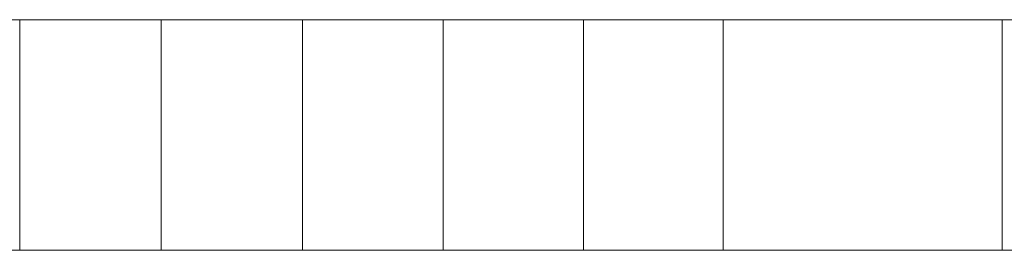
# Model space of a CAD drawing. Header units: millimetres. Extents: x -211 to 218, y -248 to 286.
# Tile 72 of 214: x -158 to -133, y 32 to 38. Entities that reach past the tile are written whole.
import ezdxf

# ---------------------------------------------------------------- set-up
doc = ezdxf.new("R2010")
doc.units = ezdxf.units.MM
doc.header["$LTSCALE"] = 25.4
doc.layers.add('None', color=7, linetype='Continuous', lineweight=9)

msp = doc.modelspace()

# ---------------------------------------------------------------- linework, layer by layer
at = {"layer": 'None', "color": 7, "linetype": 'Continuous', "lineweight": 9}
for points, invisible_edges in [([(-143.766, 38.091, -19.857), (-160.329, 38.091, -3.982), (-160.063, 38.091, 17.358), (-132.868, 38.091, 11.87)], 11), ([(-160.329, 38.091, -3.982), (-143.766, 38.091, -19.857), (-147.415, 38.091, -18.773)], 9), ([(-147.415, 38.091, -18.773), (-151.075, 38.091, -17.66), (-154.749, 38.091, -16.516), (-160.329, 38.091, -3.982)], 12), ([(-154.749, 38.091, -16.516), (-158.434, 38.091, -15.343), (-160.329, 38.091, -3.982)], 10), ([(-132.868, 38.091, 11.87), (-140.129, 38.091, -20.911), (-143.766, 38.091, -19.857)], 9), ([(-118.493, 38.091, -26.628), (-140.129, 38.091, -20.911), (-132.595, 38.091, -14.086), (-126.895, 38.091, -14.086)], 10), ([(-132.868, 38.091, 11.87), (-132.595, 38.091, 11.824), (-132.595, 38.091, -14.086), (-140.129, 38.091, -20.911)], 12), ([(-160.329, 32.091, -3.982), (-154.749, 32.091, -16.516), (-151.075, 32.091, -17.66), (-147.415, 32.091, -18.773)], 9), ([(-160.329, 32.091, -3.982), (-158.434, 32.091, -15.343), (-154.749, 32.091, -16.516)], 9), ([(-132.868, 32.091, 11.87), (-160.063, 32.091, 17.358), (-160.329, 32.091, -3.982), (-143.766, 32.091, -19.857)], 14), ([(-147.415, 32.091, -18.773), (-143.766, 32.091, -19.857), (-160.329, 32.091, -3.982)], 10), ([(-143.766, 32.091, -19.857), (-140.129, 32.091, -20.911), (-132.868, 32.091, 11.87)], 10), ([(-140.129, 32.091, -20.911), (-132.595, 32.091, -14.086), (-132.595, 32.091, 11.824), (-132.868, 32.091, 11.87)], 9), ([(-140.129, 32.091, -20.911), (-118.493, 32.091, -26.628), (-126.895, 32.091, -14.086), (-132.595, 32.091, -14.086)], 10)]:
    msp.add_3dface(points, dxfattribs=dict(at, invisible_edges=invisible_edges))
for points in [[(-160.063, 38.091, 17.358), (-160.063, 32.091, 17.358), (-132.868, 32.091, 11.87), (-132.868, 38.091, 11.87)], [(-154.749, 38.091, -16.516), (-154.749, 32.091, -16.516), (-158.434, 32.091, -15.343), (-158.434, 38.091, -15.343)], [(-151.075, 38.091, -17.66), (-151.075, 32.091, -17.66), (-154.749, 32.091, -16.516), (-154.749, 38.091, -16.516)], [(-147.415, 38.091, -18.773), (-147.415, 32.091, -18.773), (-151.075, 32.091, -17.66), (-151.075, 38.091, -17.66)], [(-143.766, 38.091, -19.857), (-143.766, 32.091, -19.857), (-147.415, 32.091, -18.773), (-147.415, 38.091, -18.773)], [(-140.129, 38.091, -20.911), (-140.129, 32.091, -20.911), (-143.766, 32.091, -19.857), (-143.766, 38.091, -19.857)], [(-118.493, 38.091, -26.628), (-118.493, 32.091, -26.628), (-140.129, 32.091, -20.911), (-140.129, 38.091, -20.911)], [(-132.868, 38.091, 11.87), (-132.868, 32.091, 11.87), (-132.595, 32.091, 11.824), (-132.595, 38.091, 11.824)]]:
    msp.add_3dface(points, dxfattribs=at)

doc.saveas('drawing.dxf')
